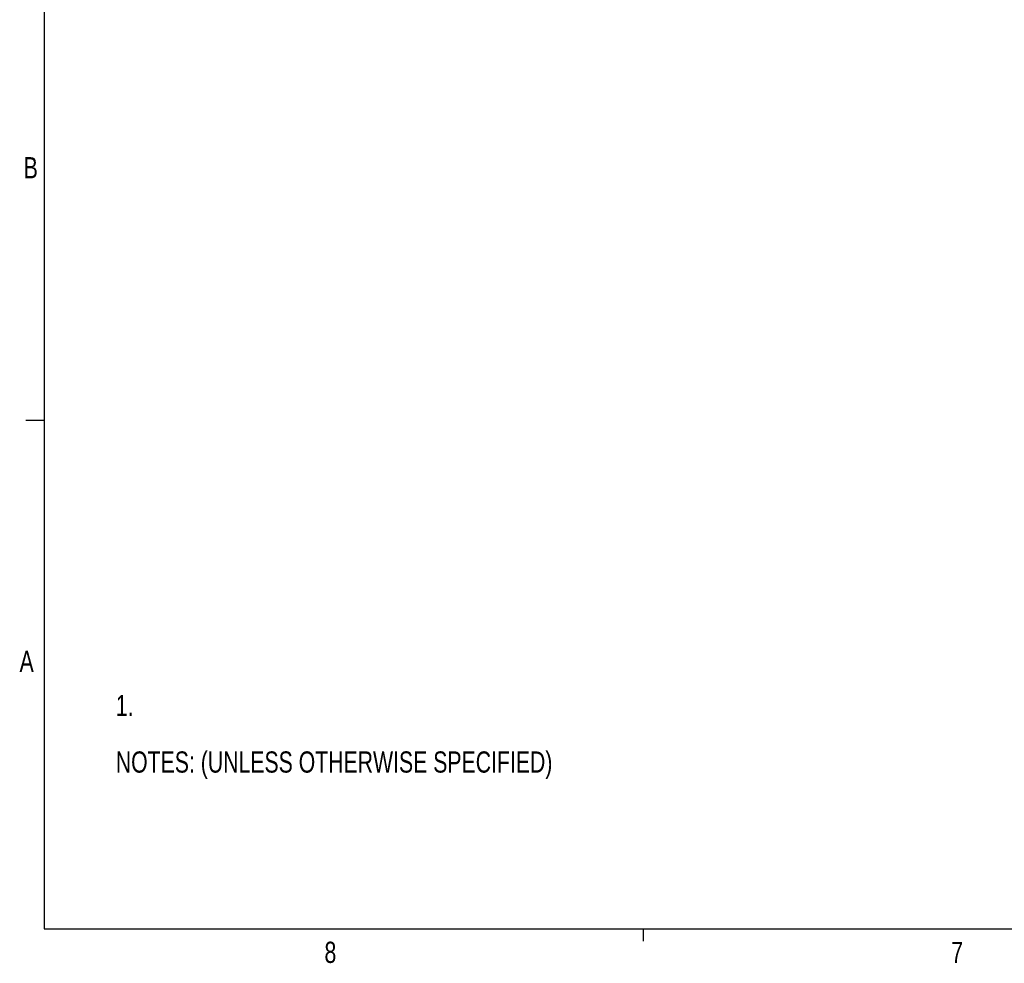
# Model space of a CAD drawing. Header units: inches. Extents: x 0.3 to 33.8, y 0.2 to 21.7.
# Tile 1 of 90: x 0.4 to 7.1, y 0.2 to 6.7. Entities that reach past the tile are written whole.
import ezdxf

# ---------------------------------------------------------------- set-up
doc = ezdxf.new("R2010")
doc.units = ezdxf.units.IN
doc.header["$MEASUREMENT"] = 0
doc.layers.add('BORDERS', color=7, linetype='Continuous')
doc.styles.add('SLDTEXTSTYLE0', font='TXT', dxfattribs={"width": 0.75})

# ---------------------------------------------------------------- blocks, each defined once
blk = doc.blocks.new('SW_NOTE_0_2')
at = {"layer": 'BORDERS', "color": 0, "attachment_point": 1, "style": 'SLDTEXTSTYLE0'}
for s, insert, char_height in [('1.', (0, 0.188), 0.14583), ('NOTES: (UNLESS OTHERWISE SPECIFIED)', (0, -0.2009), 0.145833)]:
    blk.add_mtext(s, dxfattribs=dict(at, insert=insert, char_height=char_height))

msp = doc.modelspace()

# ---------------------------------------------------------------- linework, layer by layer
at = {"layer": 'BORDERS', "lineweight": 25}
for p, q in [((0.52288, 21.4106), (0.52288, 0.4106)), ((0.52288, 0.4106), (33.52288, 0.4106))]:
    msp.add_line(p, q, dxfattribs=at)
at = {"layer": 'BORDERS'}
for p, q in [((0.52288, 3.9106), (0.39788, 3.9106)), ((4.64788, 0.4106), (4.64788, 0.3258))]:
    msp.add_line(p, q, dxfattribs=at)

# ---------------------------------------------------------------- block references
at = {"layer": 'BORDERS', "color": 7}
msp.add_blockref('SW_NOTE_0_2', (1.01681, 1.83341), dxfattribs=at)

# ---------------------------------------------------------------- texts
at = {"layer": 'BORDERS', "color": 7, "char_height": 0.14583, "attachment_point": 1, "style": 'SLDTEXTSTYLE0'}
for s, insert in [('B', (0.38256, 5.72265)), ('A', (0.3542, 2.32559)), ('8', (2.45413, 0.32272)), ('7', (6.76995, 0.3218))]:
    msp.add_mtext(s, dxfattribs=dict(at, insert=insert))

doc.saveas('drawing.dxf')
